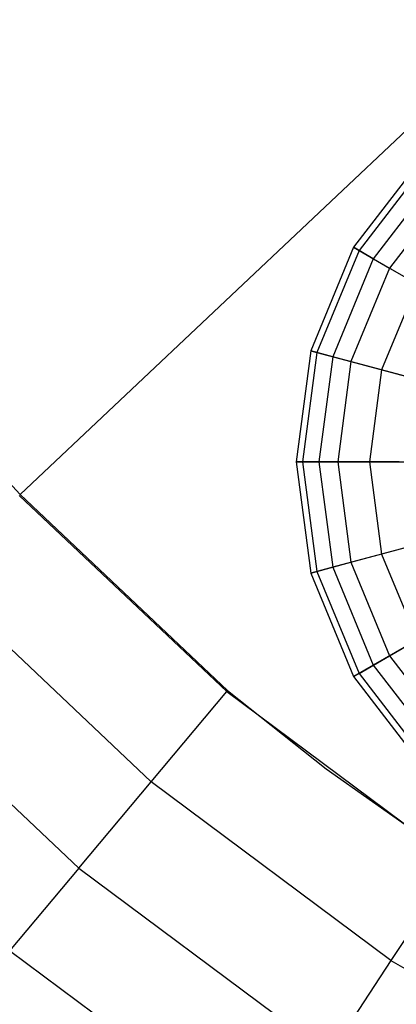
# Model space of a CAD drawing. Extents: x -29 to 29, y -26.9 to 31.
# Tile 3 of 43: x -16.2 to -12.8, y -17.8 to -8.9. Entities that reach past the tile are written whole.
import ezdxf

# ---------------------------------------------------------------- set-up
doc = ezdxf.new("R2010")
doc.units = 0
doc.header["$LTSCALE"] = 2.54
doc.layers.get('0').update_dxf_attribs({"color": 13, "linetype": 'CONTINUOUS'})

# ---------------------------------------------------------------- blocks, each defined once
blk = doc.blocks.new('GRUPUJ_2')
at = {"color": 0}
for p, q in [((28.9757, 28.9757, 15.88), (12.7738, 13.69, 15.98)), ((28.9757, 28.9757, 15.88), (12.7738, 13.69, 15.98)), ((16.4205, 16.7413, 12.2466), (15.8015, 15.9345, 12.2466)), ((16.4205, 16.7413, 12.2466), (15.8015, 15.9345, 12.2466)), ((16.4616, 16.7002, 11.2286), (15.8518, 15.9055, 11.2286)), ((16.4616, 16.7002, 11.2286), (15.8518, 15.9055, 11.2286)), ((16.5672, 16.5946, 13.245), (15.9811, 15.8308, 13.245)), ((16.5672, 16.5946, 13.245), (15.9811, 15.8308, 13.245)), ((16.6876, 16.4742, 10.2603), (16.1286, 15.7457, 10.2603)), ((16.6876, 16.4742, 10.2603), (16.1286, 15.7457, 10.2603)), ((15.8015, 15.9345, 12.2466), (15.4124, 14.995, 12.2466)), ((15.8015, 15.9345, 12.2466), (15.4124, 14.995, 12.2466)), ((15.8015, 15.9345, 12.2466), (15.8518, 15.9055, 11.2286)), ((15.9811, 15.8308, 13.245), (15.8015, 15.9345, 12.2466)), ((15.9811, 15.8308, 13.245), (15.8015, 15.9345, 12.2466)), ((15.8015, 15.9345, 12.2466), (15.8518, 15.9055, 11.2286)), ((15.8518, 15.9055, 11.2286), (15.4685, 14.98, 11.2286)), ((15.8518, 15.9055, 11.2286), (15.4685, 14.98, 11.2286)), ((15.9811, 15.8308, 13.245), (15.6126, 14.9414, 13.245)), ((15.9811, 15.8308, 13.245), (15.6126, 14.9414, 13.245)), ((15.8518, 15.9055, 11.2286), (16.1286, 15.7457, 10.2603)), ((15.8518, 15.9055, 11.2286), (16.1286, 15.7457, 10.2603)), ((16.3783, 15.6015, 14.1556), (15.9811, 15.8308, 13.245)), ((16.3783, 15.6015, 14.1556), (15.9811, 15.8308, 13.245)), ((16.1286, 15.7457, 10.2603), (15.7772, 14.8973, 10.2603)), ((16.1286, 15.7457, 10.2603), (15.7772, 14.8973, 10.2603)), ((16.1286, 15.7457, 10.2603), (16.613, 15.466, 9.4077)), ((16.1286, 15.7457, 10.2603), (16.613, 15.466, 9.4077)), ((16.3783, 15.6015, 14.1556), (16.0557, 14.8226, 14.1556)), ((16.3783, 15.6015, 14.1556), (16.0557, 14.8226, 14.1556)), ((15.4124, 14.995, 12.2466), (15.2796, 13.9868, 12.2466)), ((15.4124, 14.995, 12.2466), (15.2796, 13.9868, 12.2466)), ((15.4685, 14.98, 11.2286), (15.3377, 13.9868, 11.2286)), ((15.4685, 14.98, 11.2286), (15.3377, 13.9868, 11.2286)), ((15.6126, 14.9414, 13.245), (15.4124, 14.995, 12.2466)), ((15.4124, 14.995, 12.2466), (15.4685, 14.98, 11.2286)), ((15.6126, 14.9414, 13.245), (15.4124, 14.995, 12.2466)), ((15.4124, 14.995, 12.2466), (15.4685, 14.98, 11.2286)), ((15.4685, 14.98, 11.2286), (15.7772, 14.8973, 10.2603)), ((15.4685, 14.98, 11.2286), (15.7772, 14.8973, 10.2603)), ((15.6126, 14.9414, 13.245), (15.487, 13.9868, 13.245)), ((15.6126, 14.9414, 13.245), (15.487, 13.9868, 13.245)), ((16.0557, 14.8226, 14.1556), (15.6126, 14.9414, 13.245)), ((16.0557, 14.8226, 14.1556), (15.6126, 14.9414, 13.245)), ((15.7772, 14.8973, 10.2603), (15.6573, 13.9868, 10.2603)), ((15.7772, 14.8973, 10.2603), (15.6573, 13.9868, 10.2603)), ((15.7772, 14.8973, 10.2603), (16.3174, 14.7525, 9.4077)), ((15.7772, 14.8973, 10.2603), (16.3174, 14.7525, 9.4077)), ((16.0557, 14.8226, 14.1556), (15.9457, 13.9868, 14.1556)), ((16.0557, 14.8226, 14.1556), (15.9457, 13.9868, 14.1556)), ((16.7113, 14.647, 14.9166), (16.0557, 14.8226, 14.1556)), ((16.7113, 14.647, 14.9166), (16.0557, 14.8226, 14.1556)), ((12.5146, 13.9694, 15.98), (12.7738, 13.69, 15.98)), ((15.3377, 13.9868, 11.2286), (15.2796, 13.9868, 12.2466)), ((15.2796, 13.9868, 12.2466), (15.4124, 12.9787, 12.2466)), ((15.2796, 13.9868, 12.2466), (15.487, 13.9868, 13.245)), ((15.2796, 13.9868, 12.2466), (15.4124, 12.9787, 12.2466)), ((15.3377, 13.9868, 11.2286), (15.2796, 13.9868, 12.2466)), ((15.2796, 13.9868, 12.2466), (15.487, 13.9868, 13.245)), ((15.3377, 13.9868, 11.2286), (15.4685, 12.9937, 11.2286)), ((15.6573, 13.9868, 10.2603), (15.3377, 13.9868, 11.2286)), ((15.3377, 13.9868, 11.2286), (15.4685, 12.9937, 11.2286)), ((15.6573, 13.9868, 10.2603), (15.3377, 13.9868, 11.2286)), ((15.487, 13.9868, 13.245), (15.9457, 13.9868, 14.1556)), ((15.487, 13.9868, 13.245), (15.6126, 13.0323, 13.245)), ((15.487, 13.9868, 13.245), (15.6126, 13.0323, 13.245)), ((15.487, 13.9868, 13.245), (15.9457, 13.9868, 14.1556)), ((16.2166, 13.9868, 9.4077), (15.6573, 13.9868, 10.2603)), ((15.6573, 13.9868, 10.2603), (15.7772, 13.0764, 10.2603)), ((15.6573, 13.9868, 10.2603), (15.7772, 13.0764, 10.2603)), ((16.2166, 13.9868, 9.4077), (15.6573, 13.9868, 10.2603)), ((15.9457, 13.9868, 14.1556), (16.0557, 13.151, 14.1556)), ((15.9457, 13.9868, 14.1556), (16.6244, 13.9868, 14.9166)), ((15.9457, 13.9868, 14.1556), (16.6244, 13.9868, 14.9166)), ((15.9457, 13.9868, 14.1556), (16.0557, 13.151, 14.1556)), ((12.7642, 13.681, 16.06), (14.6495, 11.9024, 16.06)), ((12.7738, 13.69, 15.98), (14.6579, 11.9124, 15.98)), ((16.7113, 13.3267, 14.9166), (16.0557, 13.151, 14.1556)), ((16.7113, 13.3267, 14.9166), (16.0557, 13.151, 14.1556)), ((16.0557, 13.151, 14.1556), (15.6126, 13.0323, 13.245)), ((16.0557, 13.151, 14.1556), (15.6126, 13.0323, 13.245)), ((15.7772, 13.0764, 10.2603), (16.3174, 13.2212, 9.4077)), ((15.7772, 13.0764, 10.2603), (16.3174, 13.2212, 9.4077)), ((16.0557, 13.151, 14.1556), (16.3783, 12.3722, 14.1556)), ((16.0557, 13.151, 14.1556), (16.3783, 12.3722, 14.1556)), ((15.4685, 12.9937, 11.2286), (15.7772, 13.0764, 10.2603)), ((15.4685, 12.9937, 11.2286), (15.7772, 13.0764, 10.2603)), ((15.7772, 13.0764, 10.2603), (16.1286, 12.228, 10.2603)), ((15.7772, 13.0764, 10.2603), (16.1286, 12.228, 10.2603)), ((15.6126, 13.0323, 13.245), (15.4124, 12.9787, 12.2466)), ((15.6126, 13.0323, 13.245), (15.4124, 12.9787, 12.2466)), ((15.4124, 12.9787, 12.2466), (15.4685, 12.9937, 11.2286)), ((15.4124, 12.9787, 12.2466), (15.4685, 12.9937, 11.2286)), ((15.4124, 12.9787, 12.2466), (15.8015, 12.0392, 12.2466)), ((15.4124, 12.9787, 12.2466), (15.8015, 12.0392, 12.2466)), ((15.4685, 12.9937, 11.2286), (15.8518, 12.0682, 11.2286)), ((15.4685, 12.9937, 11.2286), (15.8518, 12.0682, 11.2286)), ((15.6126, 13.0323, 13.245), (15.9811, 12.1429, 13.245)), ((15.6126, 13.0323, 13.245), (15.9811, 12.1429, 13.245)), ((11.9873, 12.948, 15.5596), (13.9629, 11.0841, 15.5596)), ((11.9873, 12.948, 15.5596), (13.9629, 11.0841, 15.5596)), ((16.1286, 12.228, 10.2603), (16.613, 12.5077, 9.4077)), ((16.1286, 12.228, 10.2603), (16.613, 12.5077, 9.4077)), ((16.3783, 12.3722, 14.1556), (15.9811, 12.1429, 13.245)), ((16.3783, 12.3722, 14.1556), (15.9811, 12.1429, 13.245)), ((13.3061, 10.3014, 14.7817), (11.2441, 12.2468, 14.7817)), ((13.3061, 10.3014, 14.7817), (11.2441, 12.2468, 14.7817)), ((15.8518, 12.0682, 11.2286), (16.1286, 12.228, 10.2603)), ((15.8518, 12.0682, 11.2286), (16.1286, 12.228, 10.2603)), ((16.1286, 12.228, 10.2603), (16.6876, 11.4995, 10.2603)), ((16.1286, 12.228, 10.2603), (16.6876, 11.4995, 10.2603)), ((15.9811, 12.1429, 13.245), (15.8015, 12.0392, 12.2466)), ((15.9811, 12.1429, 13.245), (15.8015, 12.0392, 12.2466)), ((15.8015, 12.0392, 12.2466), (15.8518, 12.0682, 11.2286)), ((15.8015, 12.0392, 12.2466), (15.8518, 12.0682, 11.2286)), ((15.8518, 12.0682, 11.2286), (16.4616, 11.2735, 11.2286)), ((15.8518, 12.0682, 11.2286), (16.4616, 11.2735, 11.2286)), ((15.9811, 12.1429, 13.245), (16.5672, 11.3791, 13.245)), ((15.9811, 12.1429, 13.245), (16.5672, 11.3791, 13.245)), ((15.8015, 12.0392, 12.2466), (16.4205, 11.2324, 12.2466)), ((15.8015, 12.0392, 12.2466), (16.4205, 11.2324, 12.2466)), ((13.9629, 11.0841, 15.5596), (14.6495, 11.9024, 16.06)), ((13.9629, 11.0841, 15.5596), (14.6495, 11.9024, 16.06)), ((14.6495, 11.9024, 16.06), (16.7284, 10.3546, 16.06)), ((14.6579, 11.9124, 15.98), (15.5523, 11.2002, 15.98)), ((15.5523, 11.2002, 15.98), (16.7356, 10.3656, 15.98)), ((13.3061, 10.3014, 14.7817), (13.9629, 11.0841, 15.5596)), ((13.3061, 10.3014, 14.7817), (13.9629, 11.0841, 15.5596)), ((16.1415, 9.4622, 15.5596), (13.9629, 11.0841, 15.5596)), ((16.1415, 9.4622, 15.5596), (13.9629, 11.0841, 15.5596)), ((13.3061, 10.3014, 14.7817), (12.6767, 9.5513, 13.6978)), ((13.3061, 10.3014, 14.7817), (12.6767, 9.5513, 13.6978)), ((13.3061, 10.3014, 14.7817), (15.58, 8.6085, 14.7817)), ((13.3061, 10.3014, 14.7817), (15.58, 8.6085, 14.7817)), ((16.7284, 10.3546, 16.06), (16.1415, 9.4622, 15.5596)), ((16.7284, 10.3546, 16.06), (16.1415, 9.4622, 15.5596)), ((15.0419, 7.7904, 13.6978), (12.6767, 9.5513, 13.6978)), ((15.0419, 7.7904, 13.6978), (12.6767, 9.5513, 13.6978)), ((16.1415, 9.4622, 15.5596), (15.58, 8.6085, 14.7817)), ((16.1415, 9.4622, 15.5596), (15.58, 8.6085, 14.7817)), ((16.1415, 9.4622, 15.5596), (18.4936, 8.1042, 15.5596)), ((16.1415, 9.4622, 15.5596), (18.4936, 8.1042, 15.5596))]:
    blk.add_line(p, q, dxfattribs=at)

msp = doc.modelspace()

# ---------------------------------------------------------------- block references
at = {"color": 0}
msp.add_blockref('GRUPUJ_2', (-28.9757, -26.9101, 0.1598), dxfattribs=at)

doc.saveas('drawing.dxf')
